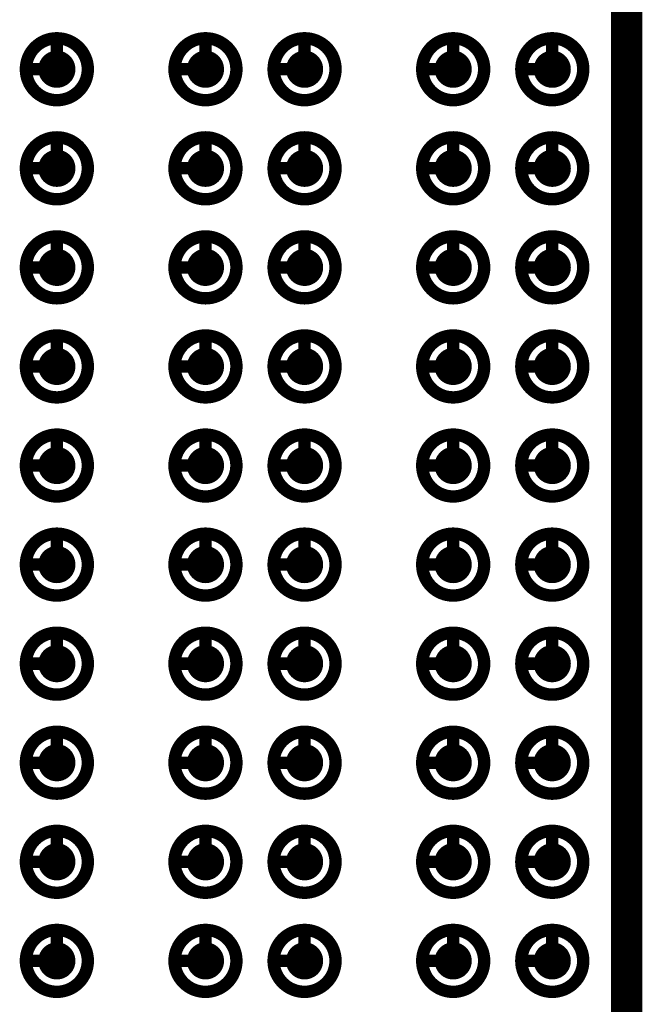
# Model space of a CAD drawing. Header units: millimetres. Extents: x 62 to 363, y 42 to 391.
# Tile 21 of 216: x 129.97 to 135, y 88.65 to 96.6. Entities that reach past the tile are written whole.
import ezdxf

# ---------------------------------------------------------------- set-up
doc = ezdxf.new("R2010")
doc.units = ezdxf.units.MM
doc.layers.add('Mechanical8', color=56, linetype='Continuous')
doc.layers.add('PadHoleLayer', color=156, linetype='Continuous')

# ---------------------------------------------------------------- blocks, each defined once
blk = doc.blocks.new('SAMTEC_SEAM8_40_S02_0_S_10_2_GP_K_HP_1861')
at = {"layer": 'Mechanical8'}
for points, const_width in [([(-14.55, 4.6, 1), (-15.05, 4.6, 1)], 0.1), ([(-14.825, 4.85, 1), (-14.775, 4.85, 1)], 0.05), ([(-13.75, 4.6, 1), (-14.25, 4.6, 1)], 0.1), ([(-14.025, 4.85, 1), (-13.975, 4.85, 1)], 0.05), ([(-12.95, 4.6, 1), (-13.45, 4.6, 1)], 0.1), ([(-13.225, 4.85, 1), (-13.175, 4.85, 1)], 0.05), ([(-12.15, 4.6, 1), (-12.65, 4.6, 1)], 0.1), ([(-12.425, 4.85, 1), (-12.375, 4.85, 1)], 0.05), ([(-11.35, 4.6, 1), (-11.85, 4.6, 1)], 0.1), ([(-11.625, 4.85, 1), (-11.575, 4.85, 1)], 0.05), ([(-10.55, 4.6, 1), (-11.05, 4.6, 1)], 0.1), ([(-10.825, 4.85, 1), (-10.775, 4.85, 1)], 0.05), ([(-9.75, 4.6, 1), (-10.25, 4.6, 1)], 0.1), ([(-10.025, 4.85, 1), (-9.975, 4.85, 1)], 0.05), ([(-8.95, 4.6, 1), (-9.45, 4.6, 1)], 0.1), ([(-9.225, 4.85, 1), (-9.175, 4.85, 1)], 0.05), ([(-8.15, 4.6, 1), (-8.65, 4.6, 1)], 0.1), ([(-8.425, 4.85, 1), (-8.375, 4.85, 1)], 0.05), ([(-7.35, 4.6, 1), (-7.85, 4.6, 1)], 0.1), ([(-7.625, 4.85, 1), (-7.575, 4.85, 1)], 0.05), ([(-15.075, 4.6, 1), (-15.025, 4.6, 1)], 0.05), ([(-14.825, 4.6, 1), (-14.775, 4.6, 1)], 0.05), ([(-14.825, 4.6, 1), (-14.775, 4.6, 1)], 0.05), ([(-14.575, 4.6, 1), (-14.525, 4.6, 1)], 0.05), ([(-14.575, 4.6, 1), (-14.525, 4.6, 1)], 0.05), ([(-14.275, 4.6, 1), (-14.225, 4.6, 1)], 0.05), ([(-14.025, 4.6, 1), (-13.975, 4.6, 1)], 0.05), ([(-14.025, 4.6, 1), (-13.975, 4.6, 1)], 0.05), ([(-13.775, 4.6, 1), (-13.725, 4.6, 1)], 0.05), ([(-13.775, 4.6, 1), (-13.725, 4.6, 1)], 0.05), ([(-13.475, 4.6, 1), (-13.425, 4.6, 1)], 0.05), ([(-13.225, 4.6, 1), (-13.175, 4.6, 1)], 0.05), ([(-13.225, 4.6, 1), (-13.175, 4.6, 1)], 0.05), ([(-12.975, 4.6, 1), (-12.925, 4.6, 1)], 0.05), ([(-12.975, 4.6, 1), (-12.925, 4.6, 1)], 0.05), ([(-12.675, 4.6, 1), (-12.625, 4.6, 1)], 0.05), ([(-12.425, 4.6, 1), (-12.375, 4.6, 1)], 0.05), ([(-12.425, 4.6, 1), (-12.375, 4.6, 1)], 0.05), ([(-12.175, 4.6, 1), (-12.125, 4.6, 1)], 0.05), ([(-12.175, 4.6, 1), (-12.125, 4.6, 1)], 0.05), ([(-11.875, 4.6, 1), (-11.825, 4.6, 1)], 0.05), ([(-11.625, 4.6, 1), (-11.575, 4.6, 1)], 0.05), ([(-11.625, 4.6, 1), (-11.575, 4.6, 1)], 0.05), ([(-11.375, 4.6, 1), (-11.325, 4.6, 1)], 0.05), ([(-11.375, 4.6, 1), (-11.325, 4.6, 1)], 0.05), ([(-11.075, 4.6, 1), (-11.025, 4.6, 1)], 0.05), ([(-10.825, 4.6, 1), (-10.775, 4.6, 1)], 0.05), ([(-10.825, 4.6, 1), (-10.775, 4.6, 1)], 0.05), ([(-10.575, 4.6, 1), (-10.525, 4.6, 1)], 0.05), ([(-10.575, 4.6, 1), (-10.525, 4.6, 1)], 0.05), ([(-10.275, 4.6, 1), (-10.225, 4.6, 1)], 0.05), ([(-10.025, 4.6, 1), (-9.975, 4.6, 1)], 0.05), ([(-10.025, 4.6, 1), (-9.975, 4.6, 1)], 0.05), ([(-9.775, 4.6, 1), (-9.725, 4.6, 1)], 0.05), ([(-9.775, 4.6, 1), (-9.725, 4.6, 1)], 0.05), ([(-9.475, 4.6, 1), (-9.425, 4.6, 1)], 0.05), ([(-9.225, 4.6, 1), (-9.175, 4.6, 1)], 0.05), ([(-9.225, 4.6, 1), (-9.175, 4.6, 1)], 0.05), ([(-8.975, 4.6, 1), (-8.925, 4.6, 1)], 0.05), ([(-8.975, 4.6, 1), (-8.925, 4.6, 1)], 0.05), ([(-8.675, 4.6, 1), (-8.625, 4.6, 1)], 0.05), ([(-8.425, 4.6, 1), (-8.375, 4.6, 1)], 0.05), ([(-8.425, 4.6, 1), (-8.375, 4.6, 1)], 0.05), ([(-8.175, 4.6, 1), (-8.125, 4.6, 1)], 0.05), ([(-8.175, 4.6, 1), (-8.125, 4.6, 1)], 0.05), ([(-7.875, 4.6, 1), (-7.825, 4.6, 1)], 0.05), ([(-7.625, 4.6, 1), (-7.575, 4.6, 1)], 0.05), ([(-7.625, 4.6, 1), (-7.575, 4.6, 1)], 0.05), ([(-7.375, 4.6, 1), (-7.325, 4.6, 1)], 0.05), ([(-7.375, 4.6, 1), (-7.325, 4.6, 1)], 0.05), ([(-14.55, 3.4, 1), (-15.05, 3.4, 1)], 0.1), ([(-14.825, 3.65, 1), (-14.775, 3.65, 1)], 0.05), ([(-13.75, 3.4, 1), (-14.25, 3.4, 1)], 0.1), ([(-14.025, 3.65, 1), (-13.975, 3.65, 1)], 0.05), ([(-12.95, 3.4, 1), (-13.45, 3.4, 1)], 0.1), ([(-13.225, 3.65, 1), (-13.175, 3.65, 1)], 0.05), ([(-12.15, 3.4, 1), (-12.65, 3.4, 1)], 0.1), ([(-12.425, 3.65, 1), (-12.375, 3.65, 1)], 0.05), ([(-11.35, 3.4, 1), (-11.85, 3.4, 1)], 0.1), ([(-11.625, 3.65, 1), (-11.575, 3.65, 1)], 0.05), ([(-10.55, 3.4, 1), (-11.05, 3.4, 1)], 0.1), ([(-10.825, 3.65, 1), (-10.775, 3.65, 1)], 0.05), ([(-9.75, 3.4, 1), (-10.25, 3.4, 1)], 0.1), ([(-10.025, 3.65, 1), (-9.975, 3.65, 1)], 0.05), ([(-8.95, 3.4, 1), (-9.45, 3.4, 1)], 0.1), ([(-9.225, 3.65, 1), (-9.175, 3.65, 1)], 0.05), ([(-8.15, 3.4, 1), (-8.65, 3.4, 1)], 0.1), ([(-8.425, 3.65, 1), (-8.375, 3.65, 1)], 0.05), ([(-7.35, 3.4, 1), (-7.85, 3.4, 1)], 0.1), ([(-7.625, 3.65, 1), (-7.575, 3.65, 1)], 0.05), ([(-15.075, 3.4, 1), (-15.025, 3.4, 1)], 0.05), ([(-14.825, 3.4, 1), (-14.775, 3.4, 1)], 0.05), ([(-14.825, 3.4, 1), (-14.775, 3.4, 1)], 0.05), ([(-14.575, 3.4, 1), (-14.525, 3.4, 1)], 0.05), ([(-14.575, 3.4, 1), (-14.525, 3.4, 1)], 0.05), ([(-14.275, 3.4, 1), (-14.225, 3.4, 1)], 0.05), ([(-14.025, 3.4, 1), (-13.975, 3.4, 1)], 0.05), ([(-14.025, 3.4, 1), (-13.975, 3.4, 1)], 0.05), ([(-13.775, 3.4, 1), (-13.725, 3.4, 1)], 0.05), ([(-13.775, 3.4, 1), (-13.725, 3.4, 1)], 0.05), ([(-13.475, 3.4, 1), (-13.425, 3.4, 1)], 0.05), ([(-13.225, 3.4, 1), (-13.175, 3.4, 1)], 0.05), ([(-13.225, 3.4, 1), (-13.175, 3.4, 1)], 0.05), ([(-12.975, 3.4, 1), (-12.925, 3.4, 1)], 0.05), ([(-12.975, 3.4, 1), (-12.925, 3.4, 1)], 0.05), ([(-12.675, 3.4, 1), (-12.625, 3.4, 1)], 0.05), ([(-12.425, 3.4, 1), (-12.375, 3.4, 1)], 0.05), ([(-12.425, 3.4, 1), (-12.375, 3.4, 1)], 0.05), ([(-12.175, 3.4, 1), (-12.125, 3.4, 1)], 0.05), ([(-12.175, 3.4, 1), (-12.125, 3.4, 1)], 0.05), ([(-11.875, 3.4, 1), (-11.825, 3.4, 1)], 0.05), ([(-11.625, 3.4, 1), (-11.575, 3.4, 1)], 0.05), ([(-11.625, 3.4, 1), (-11.575, 3.4, 1)], 0.05), ([(-11.375, 3.4, 1), (-11.325, 3.4, 1)], 0.05), ([(-11.375, 3.4, 1), (-11.325, 3.4, 1)], 0.05), ([(-11.075, 3.4, 1), (-11.025, 3.4, 1)], 0.05), ([(-10.825, 3.4, 1), (-10.775, 3.4, 1)], 0.05), ([(-10.825, 3.4, 1), (-10.775, 3.4, 1)], 0.05), ([(-10.575, 3.4, 1), (-10.525, 3.4, 1)], 0.05), ([(-10.575, 3.4, 1), (-10.525, 3.4, 1)], 0.05), ([(-10.275, 3.4, 1), (-10.225, 3.4, 1)], 0.05), ([(-10.025, 3.4, 1), (-9.975, 3.4, 1)], 0.05), ([(-10.025, 3.4, 1), (-9.975, 3.4, 1)], 0.05), ([(-9.775, 3.4, 1), (-9.725, 3.4, 1)], 0.05), ([(-9.775, 3.4, 1), (-9.725, 3.4, 1)], 0.05), ([(-9.475, 3.4, 1), (-9.425, 3.4, 1)], 0.05), ([(-9.225, 3.4, 1), (-9.175, 3.4, 1)], 0.05), ([(-9.225, 3.4, 1), (-9.175, 3.4, 1)], 0.05), ([(-8.975, 3.4, 1), (-8.925, 3.4, 1)], 0.05), ([(-8.975, 3.4, 1), (-8.925, 3.4, 1)], 0.05), ([(-8.675, 3.4, 1), (-8.625, 3.4, 1)], 0.05), ([(-8.425, 3.4, 1), (-8.375, 3.4, 1)], 0.05), ([(-8.425, 3.4, 1), (-8.375, 3.4, 1)], 0.05), ([(-8.175, 3.4, 1), (-8.125, 3.4, 1)], 0.05), ([(-8.175, 3.4, 1), (-8.125, 3.4, 1)], 0.05), ([(-7.875, 3.4, 1), (-7.825, 3.4, 1)], 0.05), ([(-7.625, 3.4, 1), (-7.575, 3.4, 1)], 0.05), ([(-7.625, 3.4, 1), (-7.575, 3.4, 1)], 0.05), ([(-7.375, 3.4, 1), (-7.325, 3.4, 1)], 0.05), ([(-7.375, 3.4, 1), (-7.325, 3.4, 1)], 0.05), ([(-14.55, 2.6, 1), (-15.05, 2.6, 1)], 0.1), ([(-14.825, 2.85, 1), (-14.775, 2.85, 1)], 0.05), ([(-13.75, 2.6, 1), (-14.25, 2.6, 1)], 0.1), ([(-14.025, 2.85, 1), (-13.975, 2.85, 1)], 0.05), ([(-12.95, 2.6, 1), (-13.45, 2.6, 1)], 0.1), ([(-13.225, 2.85, 1), (-13.175, 2.85, 1)], 0.05), ([(-12.15, 2.6, 1), (-12.65, 2.6, 1)], 0.1), ([(-12.425, 2.85, 1), (-12.375, 2.85, 1)], 0.05), ([(-11.35, 2.6, 1), (-11.85, 2.6, 1)], 0.1), ([(-11.625, 2.85, 1), (-11.575, 2.85, 1)], 0.05), ([(-10.55, 2.6, 1), (-11.05, 2.6, 1)], 0.1), ([(-10.825, 2.85, 1), (-10.775, 2.85, 1)], 0.05), ([(-9.75, 2.6, 1), (-10.25, 2.6, 1)], 0.1), ([(-10.025, 2.85, 1), (-9.975, 2.85, 1)], 0.05), ([(-8.95, 2.6, 1), (-9.45, 2.6, 1)], 0.1), ([(-9.225, 2.85, 1), (-9.175, 2.85, 1)], 0.05), ([(-8.15, 2.6, 1), (-8.65, 2.6, 1)], 0.1), ([(-8.425, 2.85, 1), (-8.375, 2.85, 1)], 0.05), ([(-7.35, 2.6, 1), (-7.85, 2.6, 1)], 0.1), ([(-7.625, 2.85, 1), (-7.575, 2.85, 1)], 0.05), ([(-15.075, 2.6, 1), (-15.025, 2.6, 1)], 0.05), ([(-14.825, 2.6, 1), (-14.775, 2.6, 1)], 0.05), ([(-14.825, 2.6, 1), (-14.775, 2.6, 1)], 0.05), ([(-14.575, 2.6, 1), (-14.525, 2.6, 1)], 0.05), ([(-14.575, 2.6, 1), (-14.525, 2.6, 1)], 0.05), ([(-14.275, 2.6, 1), (-14.225, 2.6, 1)], 0.05), ([(-14.025, 2.6, 1), (-13.975, 2.6, 1)], 0.05), ([(-14.025, 2.6, 1), (-13.975, 2.6, 1)], 0.05), ([(-13.775, 2.6, 1), (-13.725, 2.6, 1)], 0.05), ([(-13.775, 2.6, 1), (-13.725, 2.6, 1)], 0.05), ([(-13.475, 2.6, 1), (-13.425, 2.6, 1)], 0.05), ([(-13.225, 2.6, 1), (-13.175, 2.6, 1)], 0.05), ([(-13.225, 2.6, 1), (-13.175, 2.6, 1)], 0.05), ([(-12.975, 2.6, 1), (-12.925, 2.6, 1)], 0.05), ([(-12.975, 2.6, 1), (-12.925, 2.6, 1)], 0.05), ([(-12.675, 2.6, 1), (-12.625, 2.6, 1)], 0.05), ([(-12.425, 2.6, 1), (-12.375, 2.6, 1)], 0.05), ([(-12.425, 2.6, 1), (-12.375, 2.6, 1)], 0.05), ([(-12.175, 2.6, 1), (-12.125, 2.6, 1)], 0.05), ([(-12.175, 2.6, 1), (-12.125, 2.6, 1)], 0.05), ([(-11.875, 2.6, 1), (-11.825, 2.6, 1)], 0.05), ([(-11.625, 2.6, 1), (-11.575, 2.6, 1)], 0.05), ([(-11.625, 2.6, 1), (-11.575, 2.6, 1)], 0.05), ([(-11.375, 2.6, 1), (-11.325, 2.6, 1)], 0.05), ([(-11.375, 2.6, 1), (-11.325, 2.6, 1)], 0.05), ([(-11.075, 2.6, 1), (-11.025, 2.6, 1)], 0.05), ([(-10.825, 2.6, 1), (-10.775, 2.6, 1)], 0.05), ([(-10.825, 2.6, 1), (-10.775, 2.6, 1)], 0.05), ([(-10.575, 2.6, 1), (-10.525, 2.6, 1)], 0.05), ([(-10.575, 2.6, 1), (-10.525, 2.6, 1)], 0.05), ([(-10.275, 2.6, 1), (-10.225, 2.6, 1)], 0.05), ([(-10.025, 2.6, 1), (-9.975, 2.6, 1)], 0.05), ([(-10.025, 2.6, 1), (-9.975, 2.6, 1)], 0.05), ([(-9.775, 2.6, 1), (-9.725, 2.6, 1)], 0.05), ([(-9.775, 2.6, 1), (-9.725, 2.6, 1)], 0.05), ([(-9.475, 2.6, 1), (-9.425, 2.6, 1)], 0.05), ([(-9.225, 2.6, 1), (-9.175, 2.6, 1)], 0.05), ([(-9.225, 2.6, 1), (-9.175, 2.6, 1)], 0.05), ([(-8.975, 2.6, 1), (-8.925, 2.6, 1)], 0.05), ([(-8.975, 2.6, 1), (-8.925, 2.6, 1)], 0.05), ([(-8.675, 2.6, 1), (-8.625, 2.6, 1)], 0.05), ([(-8.425, 2.6, 1), (-8.375, 2.6, 1)], 0.05), ([(-8.425, 2.6, 1), (-8.375, 2.6, 1)], 0.05), ([(-8.175, 2.6, 1), (-8.125, 2.6, 1)], 0.05), ([(-8.175, 2.6, 1), (-8.125, 2.6, 1)], 0.05), ([(-7.875, 2.6, 1), (-7.825, 2.6, 1)], 0.05), ([(-7.625, 2.6, 1), (-7.575, 2.6, 1)], 0.05), ([(-7.625, 2.6, 1), (-7.575, 2.6, 1)], 0.05), ([(-7.375, 2.6, 1), (-7.325, 2.6, 1)], 0.05), ([(-7.375, 2.6, 1), (-7.325, 2.6, 1)], 0.05), ([(-14.55, 1.4, 1), (-15.05, 1.4, 1)], 0.1), ([(-14.825, 1.65, 1), (-14.775, 1.65, 1)], 0.05), ([(-13.75, 1.4, 1), (-14.25, 1.4, 1)], 0.1), ([(-14.025, 1.65, 1), (-13.975, 1.65, 1)], 0.05), ([(-12.95, 1.4, 1), (-13.45, 1.4, 1)], 0.1), ([(-13.225, 1.65, 1), (-13.175, 1.65, 1)], 0.05), ([(-12.15, 1.4, 1), (-12.65, 1.4, 1)], 0.1), ([(-12.425, 1.65, 1), (-12.375, 1.65, 1)], 0.05), ([(-11.35, 1.4, 1), (-11.85, 1.4, 1)], 0.1), ([(-11.625, 1.65, 1), (-11.575, 1.65, 1)], 0.05), ([(-10.55, 1.4, 1), (-11.05, 1.4, 1)], 0.1), ([(-10.825, 1.65, 1), (-10.775, 1.65, 1)], 0.05), ([(-9.75, 1.4, 1), (-10.25, 1.4, 1)], 0.1), ([(-10.025, 1.65, 1), (-9.975, 1.65, 1)], 0.05), ([(-8.95, 1.4, 1), (-9.45, 1.4, 1)], 0.1), ([(-9.225, 1.65, 1), (-9.175, 1.65, 1)], 0.05), ([(-8.15, 1.4, 1), (-8.65, 1.4, 1)], 0.1), ([(-8.425, 1.65, 1), (-8.375, 1.65, 1)], 0.05), ([(-7.35, 1.4, 1), (-7.85, 1.4, 1)], 0.1), ([(-7.625, 1.65, 1), (-7.575, 1.65, 1)], 0.05), ([(-15.075, 1.4, 1), (-15.025, 1.4, 1)], 0.05), ([(-14.825, 1.4, 1), (-14.775, 1.4, 1)], 0.05), ([(-14.825, 1.4, 1), (-14.775, 1.4, 1)], 0.05), ([(-14.575, 1.4, 1), (-14.525, 1.4, 1)], 0.05), ([(-14.575, 1.4, 1), (-14.525, 1.4, 1)], 0.05), ([(-14.275, 1.4, 1), (-14.225, 1.4, 1)], 0.05), ([(-14.025, 1.4, 1), (-13.975, 1.4, 1)], 0.05), ([(-14.025, 1.4, 1), (-13.975, 1.4, 1)], 0.05), ([(-13.775, 1.4, 1), (-13.725, 1.4, 1)], 0.05), ([(-13.775, 1.4, 1), (-13.725, 1.4, 1)], 0.05), ([(-13.475, 1.4, 1), (-13.425, 1.4, 1)], 0.05), ([(-13.225, 1.4, 1), (-13.175, 1.4, 1)], 0.05), ([(-13.225, 1.4, 1), (-13.175, 1.4, 1)], 0.05), ([(-12.975, 1.4, 1), (-12.925, 1.4, 1)], 0.05), ([(-12.975, 1.4, 1), (-12.925, 1.4, 1)], 0.05), ([(-12.675, 1.4, 1), (-12.625, 1.4, 1)], 0.05), ([(-12.425, 1.4, 1), (-12.375, 1.4, 1)], 0.05), ([(-12.425, 1.4, 1), (-12.375, 1.4, 1)], 0.05), ([(-12.175, 1.4, 1), (-12.125, 1.4, 1)], 0.05), ([(-12.175, 1.4, 1), (-12.125, 1.4, 1)], 0.05), ([(-11.875, 1.4, 1), (-11.825, 1.4, 1)], 0.05), ([(-11.625, 1.4, 1), (-11.575, 1.4, 1)], 0.05), ([(-11.625, 1.4, 1), (-11.575, 1.4, 1)], 0.05), ([(-11.375, 1.4, 1), (-11.325, 1.4, 1)], 0.05), ([(-11.375, 1.4, 1), (-11.325, 1.4, 1)], 0.05), ([(-11.075, 1.4, 1), (-11.025, 1.4, 1)], 0.05), ([(-10.825, 1.4, 1), (-10.775, 1.4, 1)], 0.05), ([(-10.825, 1.4, 1), (-10.775, 1.4, 1)], 0.05), ([(-10.575, 1.4, 1), (-10.525, 1.4, 1)], 0.05), ([(-10.575, 1.4, 1), (-10.525, 1.4, 1)], 0.05), ([(-10.275, 1.4, 1), (-10.225, 1.4, 1)], 0.05), ([(-10.025, 1.4, 1), (-9.975, 1.4, 1)], 0.05), ([(-10.025, 1.4, 1), (-9.975, 1.4, 1)], 0.05), ([(-9.775, 1.4, 1), (-9.725, 1.4, 1)], 0.05), ([(-9.775, 1.4, 1), (-9.725, 1.4, 1)], 0.05), ([(-9.475, 1.4, 1), (-9.425, 1.4, 1)], 0.05), ([(-9.225, 1.4, 1), (-9.175, 1.4, 1)], 0.05), ([(-9.225, 1.4, 1), (-9.175, 1.4, 1)], 0.05), ([(-8.975, 1.4, 1), (-8.925, 1.4, 1)], 0.05), ([(-8.975, 1.4, 1), (-8.925, 1.4, 1)], 0.05), ([(-8.675, 1.4, 1), (-8.625, 1.4, 1)], 0.05), ([(-8.425, 1.4, 1), (-8.375, 1.4, 1)], 0.05), ([(-8.425, 1.4, 1), (-8.375, 1.4, 1)], 0.05), ([(-8.175, 1.4, 1), (-8.125, 1.4, 1)], 0.05), ([(-8.175, 1.4, 1), (-8.125, 1.4, 1)], 0.05), ([(-7.875, 1.4, 1), (-7.825, 1.4, 1)], 0.05), ([(-7.625, 1.4, 1), (-7.575, 1.4, 1)], 0.05), ([(-7.625, 1.4, 1), (-7.575, 1.4, 1)], 0.05), ([(-7.375, 1.4, 1), (-7.325, 1.4, 1)], 0.05), ([(-7.375, 1.4, 1), (-7.325, 1.4, 1)], 0.05), ([(-14.55, 0.6, 1), (-15.05, 0.6, 1)], 0.1), ([(-14.825, 0.85, 1), (-14.775, 0.85, 1)], 0.05), ([(-13.75, 0.6, 1), (-14.25, 0.6, 1)], 0.1), ([(-14.025, 0.85, 1), (-13.975, 0.85, 1)], 0.05), ([(-12.95, 0.6, 1), (-13.45, 0.6, 1)], 0.1), ([(-13.225, 0.85, 1), (-13.175, 0.85, 1)], 0.05), ([(-12.15, 0.6, 1), (-12.65, 0.6, 1)], 0.1), ([(-12.425, 0.85, 1), (-12.375, 0.85, 1)], 0.05), ([(-11.35, 0.6, 1), (-11.85, 0.6, 1)], 0.1), ([(-11.625, 0.85, 1), (-11.575, 0.85, 1)], 0.05), ([(-10.55, 0.6, 1), (-11.05, 0.6, 1)], 0.1), ([(-10.825, 0.85, 1), (-10.775, 0.85, 1)], 0.05), ([(-9.75, 0.6, 1), (-10.25, 0.6, 1)], 0.1), ([(-10.025, 0.85, 1), (-9.975, 0.85, 1)], 0.05), ([(-8.95, 0.6, 1), (-9.45, 0.6, 1)], 0.1), ([(-9.225, 0.85, 1), (-9.175, 0.85, 1)], 0.05), ([(-8.15, 0.6, 1), (-8.65, 0.6, 1)], 0.1), ([(-8.425, 0.85, 1), (-8.375, 0.85, 1)], 0.05), ([(-7.35, 0.6, 1), (-7.85, 0.6, 1)], 0.1), ([(-7.625, 0.85, 1), (-7.575, 0.85, 1)], 0.05), ([(-15.075, 0.6, 1), (-15.025, 0.6, 1)], 0.05), ([(-14.825, 0.6, 1), (-14.775, 0.6, 1)], 0.05), ([(-14.825, 0.6, 1), (-14.775, 0.6, 1)], 0.05), ([(-14.575, 0.6, 1), (-14.525, 0.6, 1)], 0.05), ([(-14.575, 0.6, 1), (-14.525, 0.6, 1)], 0.05), ([(-14.275, 0.6, 1), (-14.225, 0.6, 1)], 0.05), ([(-14.025, 0.6, 1), (-13.975, 0.6, 1)], 0.05), ([(-14.025, 0.6, 1), (-13.975, 0.6, 1)], 0.05), ([(-13.775, 0.6, 1), (-13.725, 0.6, 1)], 0.05), ([(-13.775, 0.6, 1), (-13.725, 0.6, 1)], 0.05), ([(-13.475, 0.6, 1), (-13.425, 0.6, 1)], 0.05), ([(-13.225, 0.6, 1), (-13.175, 0.6, 1)], 0.05), ([(-13.225, 0.6, 1), (-13.175, 0.6, 1)], 0.05), ([(-12.975, 0.6, 1), (-12.925, 0.6, 1)], 0.05), ([(-12.975, 0.6, 1), (-12.925, 0.6, 1)], 0.05), ([(-12.675, 0.6, 1), (-12.625, 0.6, 1)], 0.05), ([(-12.425, 0.6, 1), (-12.375, 0.6, 1)], 0.05), ([(-12.425, 0.6, 1), (-12.375, 0.6, 1)], 0.05), ([(-12.175, 0.6, 1), (-12.125, 0.6, 1)], 0.05), ([(-12.175, 0.6, 1), (-12.125, 0.6, 1)], 0.05), ([(-11.875, 0.6, 1), (-11.825, 0.6, 1)], 0.05), ([(-11.625, 0.6, 1), (-11.575, 0.6, 1)], 0.05), ([(-11.625, 0.6, 1), (-11.575, 0.6, 1)], 0.05), ([(-11.375, 0.6, 1), (-11.325, 0.6, 1)], 0.05), ([(-11.375, 0.6, 1), (-11.325, 0.6, 1)], 0.05), ([(-11.075, 0.6, 1), (-11.025, 0.6, 1)], 0.05), ([(-10.825, 0.6, 1), (-10.775, 0.6, 1)], 0.05), ([(-10.825, 0.6, 1), (-10.775, 0.6, 1)], 0.05), ([(-10.575, 0.6, 1), (-10.525, 0.6, 1)], 0.05), ([(-10.575, 0.6, 1), (-10.525, 0.6, 1)], 0.05), ([(-10.275, 0.6, 1), (-10.225, 0.6, 1)], 0.05), ([(-10.025, 0.6, 1), (-9.975, 0.6, 1)], 0.05), ([(-10.025, 0.6, 1), (-9.975, 0.6, 1)], 0.05), ([(-9.775, 0.6, 1), (-9.725, 0.6, 1)], 0.05), ([(-9.775, 0.6, 1), (-9.725, 0.6, 1)], 0.05), ([(-9.475, 0.6, 1), (-9.425, 0.6, 1)], 0.05), ([(-9.225, 0.6, 1), (-9.175, 0.6, 1)], 0.05), ([(-9.225, 0.6, 1), (-9.175, 0.6, 1)], 0.05), ([(-8.975, 0.6, 1), (-8.925, 0.6, 1)], 0.05), ([(-8.975, 0.6, 1), (-8.925, 0.6, 1)], 0.05), ([(-8.675, 0.6, 1), (-8.625, 0.6, 1)], 0.05), ([(-8.425, 0.6, 1), (-8.375, 0.6, 1)], 0.05), ([(-8.425, 0.6, 1), (-8.375, 0.6, 1)], 0.05), ([(-8.175, 0.6, 1), (-8.125, 0.6, 1)], 0.05), ([(-8.175, 0.6, 1), (-8.125, 0.6, 1)], 0.05), ([(-7.875, 0.6, 1), (-7.825, 0.6, 1)], 0.05), ([(-7.625, 0.6, 1), (-7.575, 0.6, 1)], 0.05), ([(-7.625, 0.6, 1), (-7.575, 0.6, 1)], 0.05), ([(-7.375, 0.6, 1), (-7.325, 0.6, 1)], 0.05), ([(-7.375, 0.6, 1), (-7.325, 0.6, 1)], 0.05)]:
    blk.add_lwpolyline(points, format="xyb", close=True, dxfattribs=dict(at, const_width=const_width))
at = {"layer": 'Mechanical8', "const_width": 0.1}
for points in [[(-14.8, 4.85), (-14.8, 4.6)], [(-14, 4.85), (-14, 4.6)], [(-13.2, 4.85), (-13.2, 4.6)], [(-12.4, 4.85), (-12.4, 4.6)], [(-11.6, 4.85), (-11.6, 4.6)], [(-10.8, 4.85), (-10.8, 4.6)], [(-10, 4.85), (-10, 4.6)], [(-9.2, 4.85), (-9.2, 4.6)], [(-8.4, 4.85), (-8.4, 4.6)], [(-7.6, 4.85), (-7.6, 4.6)], [(-14.8, 4.6), (-14.55, 4.6)], [(-14, 4.6), (-13.75, 4.6)], [(-13.2, 4.6), (-12.95, 4.6)], [(-12.4, 4.6), (-12.15, 4.6)], [(-11.6, 4.6), (-11.35, 4.6)], [(-10.8, 4.6), (-10.55, 4.6)], [(-10, 4.6), (-9.75, 4.6)], [(-9.2, 4.6), (-8.95, 4.6)], [(-8.4, 4.6), (-8.15, 4.6)], [(-7.6, 4.6), (-7.35, 4.6)], [(-14.8, 3.65), (-14.8, 3.4)], [(-14, 3.65), (-14, 3.4)], [(-13.2, 3.65), (-13.2, 3.4)], [(-12.4, 3.65), (-12.4, 3.4)], [(-11.6, 3.65), (-11.6, 3.4)], [(-10.8, 3.65), (-10.8, 3.4)], [(-10, 3.65), (-10, 3.4)], [(-9.2, 3.65), (-9.2, 3.4)], [(-8.4, 3.65), (-8.4, 3.4)], [(-7.6, 3.65), (-7.6, 3.4)], [(-14.8, 3.4), (-14.55, 3.4)], [(-14, 3.4), (-13.75, 3.4)], [(-13.2, 3.4), (-12.95, 3.4)], [(-12.4, 3.4), (-12.15, 3.4)], [(-11.6, 3.4), (-11.35, 3.4)], [(-10.8, 3.4), (-10.55, 3.4)], [(-10, 3.4), (-9.75, 3.4)], [(-9.2, 3.4), (-8.95, 3.4)], [(-8.4, 3.4), (-8.15, 3.4)], [(-7.6, 3.4), (-7.35, 3.4)], [(-14.8, 2.85), (-14.8, 2.6)], [(-14, 2.85), (-14, 2.6)], [(-13.2, 2.85), (-13.2, 2.6)], [(-12.4, 2.85), (-12.4, 2.6)], [(-11.6, 2.85), (-11.6, 2.6)], [(-10.8, 2.85), (-10.8, 2.6)], [(-10, 2.85), (-10, 2.6)], [(-9.2, 2.85), (-9.2, 2.6)], [(-8.4, 2.85), (-8.4, 2.6)], [(-7.6, 2.85), (-7.6, 2.6)], [(-14.8, 2.6), (-14.55, 2.6)], [(-14, 2.6), (-13.75, 2.6)], [(-13.2, 2.6), (-12.95, 2.6)], [(-12.4, 2.6), (-12.15, 2.6)], [(-11.6, 2.6), (-11.35, 2.6)], [(-10.8, 2.6), (-10.55, 2.6)], [(-10, 2.6), (-9.75, 2.6)], [(-9.2, 2.6), (-8.95, 2.6)], [(-8.4, 2.6), (-8.15, 2.6)], [(-7.6, 2.6), (-7.35, 2.6)], [(-14.8, 1.65), (-14.8, 1.4)], [(-14, 1.65), (-14, 1.4)], [(-13.2, 1.65), (-13.2, 1.4)], [(-12.4, 1.65), (-12.4, 1.4)], [(-11.6, 1.65), (-11.6, 1.4)], [(-10.8, 1.65), (-10.8, 1.4)], [(-10, 1.65), (-10, 1.4)], [(-9.2, 1.65), (-9.2, 1.4)], [(-8.4, 1.65), (-8.4, 1.4)], [(-7.6, 1.65), (-7.6, 1.4)], [(-14.8, 1.4), (-14.55, 1.4)], [(-14, 1.4), (-13.75, 1.4)], [(-13.2, 1.4), (-12.95, 1.4)], [(-12.4, 1.4), (-12.15, 1.4)], [(-11.6, 1.4), (-11.35, 1.4)], [(-10.8, 1.4), (-10.55, 1.4)], [(-10, 1.4), (-9.75, 1.4)], [(-9.2, 1.4), (-8.95, 1.4)], [(-8.4, 1.4), (-8.15, 1.4)], [(-7.6, 1.4), (-7.35, 1.4)], [(-14.8, 0.85), (-14.8, 0.6)], [(-14, 0.85), (-14, 0.6)], [(-13.2, 0.85), (-13.2, 0.6)], [(-12.4, 0.85), (-12.4, 0.6)], [(-11.6, 0.85), (-11.6, 0.6)], [(-10.8, 0.85), (-10.8, 0.6)], [(-10, 0.85), (-10, 0.6)], [(-9.2, 0.85), (-9.2, 0.6)], [(-8.4, 0.85), (-8.4, 0.6)], [(-7.6, 0.85), (-7.6, 0.6)], [(-14.8, 0.6), (-14.55, 0.6)], [(-14, 0.6), (-13.75, 0.6)], [(-13.2, 0.6), (-12.95, 0.6)], [(-12.4, 0.6), (-12.15, 0.6)], [(-11.6, 0.6), (-11.35, 0.6)], [(-10.8, 0.6), (-10.55, 0.6)], [(-10, 0.6), (-9.75, 0.6)], [(-9.2, 0.6), (-8.95, 0.6)], [(-8.4, 0.6), (-8.15, 0.6)], [(-7.6, 0.6), (-7.35, 0.6)]]:
    blk.add_lwpolyline(points, dxfattribs=at)
at = {"layer": 'PadHoleLayer', "const_width": 0.15}
for points in [[(-14.875, 4.6, 1), (-14.725, 4.6, 1)], [(-14.075, 4.6, 1), (-13.925, 4.6, 1)], [(-13.275, 4.6, 1), (-13.125, 4.6, 1)], [(-12.475, 4.6, 1), (-12.325, 4.6, 1)], [(-11.675, 4.6, 1), (-11.525, 4.6, 1)], [(-10.875, 4.6, 1), (-10.725, 4.6, 1)], [(-10.075, 4.6, 1), (-9.925, 4.6, 1)], [(-9.275, 4.6, 1), (-9.125, 4.6, 1)], [(-8.475, 4.6, 1), (-8.325, 4.6, 1)], [(-7.675, 4.6, 1), (-7.525, 4.6, 1)], [(-14.875, 3.4, 1), (-14.725, 3.4, 1)], [(-14.075, 3.4, 1), (-13.925, 3.4, 1)], [(-13.275, 3.4, 1), (-13.125, 3.4, 1)], [(-12.475, 3.4, 1), (-12.325, 3.4, 1)], [(-11.675, 3.4, 1), (-11.525, 3.4, 1)], [(-10.875, 3.4, 1), (-10.725, 3.4, 1)], [(-10.075, 3.4, 1), (-9.925, 3.4, 1)], [(-9.275, 3.4, 1), (-9.125, 3.4, 1)], [(-8.475, 3.4, 1), (-8.325, 3.4, 1)], [(-7.675, 3.4, 1), (-7.525, 3.4, 1)], [(-14.875, 2.6, 1), (-14.725, 2.6, 1)], [(-14.075, 2.6, 1), (-13.925, 2.6, 1)], [(-13.275, 2.6, 1), (-13.125, 2.6, 1)], [(-12.475, 2.6, 1), (-12.325, 2.6, 1)], [(-11.675, 2.6, 1), (-11.525, 2.6, 1)], [(-10.875, 2.6, 1), (-10.725, 2.6, 1)], [(-10.075, 2.6, 1), (-9.925, 2.6, 1)], [(-9.275, 2.6, 1), (-9.125, 2.6, 1)], [(-8.475, 2.6, 1), (-8.325, 2.6, 1)], [(-7.675, 2.6, 1), (-7.525, 2.6, 1)], [(-14.875, 1.4, 1), (-14.725, 1.4, 1)], [(-14.075, 1.4, 1), (-13.925, 1.4, 1)], [(-13.275, 1.4, 1), (-13.125, 1.4, 1)], [(-12.475, 1.4, 1), (-12.325, 1.4, 1)], [(-11.675, 1.4, 1), (-11.525, 1.4, 1)], [(-10.875, 1.4, 1), (-10.725, 1.4, 1)], [(-10.075, 1.4, 1), (-9.925, 1.4, 1)], [(-9.275, 1.4, 1), (-9.125, 1.4, 1)], [(-8.475, 1.4, 1), (-8.325, 1.4, 1)], [(-7.675, 1.4, 1), (-7.525, 1.4, 1)], [(-14.875, 0.6, 1), (-14.725, 0.6, 1)], [(-14.075, 0.6, 1), (-13.925, 0.6, 1)], [(-13.275, 0.6, 1), (-13.125, 0.6, 1)], [(-12.475, 0.6, 1), (-12.325, 0.6, 1)], [(-11.675, 0.6, 1), (-11.525, 0.6, 1)], [(-10.875, 0.6, 1), (-10.725, 0.6, 1)], [(-10.075, 0.6, 1), (-9.925, 0.6, 1)], [(-9.275, 0.6, 1), (-9.125, 0.6, 1)], [(-8.475, 0.6, 1), (-8.325, 0.6, 1)], [(-7.675, 0.6, 1), (-7.525, 0.6, 1)]]:
    blk.add_lwpolyline(points, format="xyb", close=True, dxfattribs=at)

msp = doc.modelspace()

# ---------------------------------------------------------------- linework, layer by layer
at = {"layer": 'Mechanical8', "const_width": 0.254}
msp.add_lwpolyline([(134.8725, 72.2355), (134.8725, 102.996)], dxfattribs=at)
msp.add_lwpolyline([(134.8725, 72.2355), (134.8725, 102.996)], dxfattribs=at)

# ---------------------------------------------------------------- block references
at = {"rotation": 90}
msp.add_blockref('SAMTEC_SEAM8_40_S02_0_S_10_2_GP_K_HP_1861', (134.8725, 103.8), dxfattribs=at)

doc.saveas('drawing.dxf')
